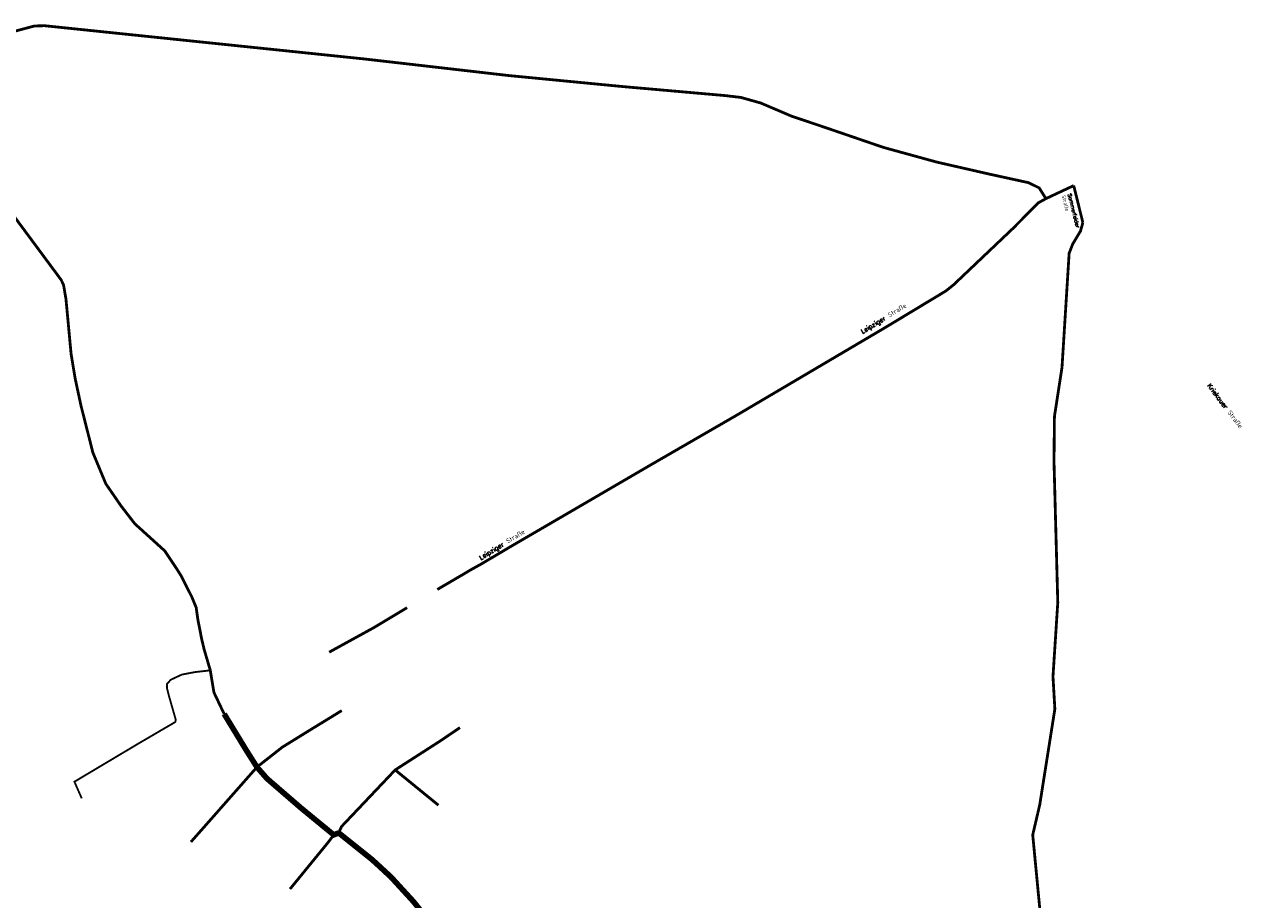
# Model space of a CAD drawing. Extents: x 4528202 to 4534913, y 5690099 to 5694457.
# Tile 7 of 7: x 4531666 to 4534911, y 5692120 to 5694457. Entities that reach past the tile are written whole.
import ezdxf

# ---------------------------------------------------------------- set-up
doc = ezdxf.new("R2010")
doc.units = 0
doc.header["$LTSCALE"] = 5
doc.header["$MEASUREMENT"] = 0
doc.linetypes.add('AUSGEZOGEN', pattern=[0])
for name, color, linetype in [('Nebenstrasse2', 7, 'AUSGEZOGEN'), ('str_1_digi', 1, 'CONTINUOUS'), ('str_1_digi_txt', 7, 'CONTINUOUS'), ('str_2_digi', 6, 'CONTINUOUS')]:
    doc.layers.add(name, color=color, linetype=linetype)
doc.styles.get("Standard").update_dxf_attribs({"font": 'TXT.SHX'})

msp = doc.modelspace()

# ---------------------------------------------------------------- linework, layer by layer
at = {"layer": 'Nebenstrasse2', "const_width": 5}
msp.add_lwpolyline([(4532162.8, 5692732.4), (4532121.6, 5692727.7), (4532086.9, 5692721.1), (4532057.5, 5692707.4), (4532047.5, 5692696.6), (4532047.1, 5692685.5), (4532052.9, 5692662.3), (4532070.6, 5692600.7), (4532069.4, 5692594.5), (4531970.4, 5692536.6), (4531800, 5692435), (4531819.6, 5692390.6)], dxfattribs=at)
at = {"layer": 'str_1_digi'}
for points, const_width in [([(4531554.6, 5694415.9), (4531693.4, 5694452.9), (4531720.2, 5694453.6), (4532574.4, 5694364.8), (4532960, 5694320.5), (4533262.1, 5694291.3), (4533538.1, 5694267), (4533579.5, 5694262.1), (4533632.6, 5694247.2), (4533714.9, 5694212.1), (4533802.2, 5694182.7), (4533960.4, 5694128.6), (4534102.9, 5694089.4), (4534243.4, 5694057.3), (4534348, 5694034.4), (4534376.1, 5694020.5), (4534394, 5693991.9)], 7.5), ([(4531316.9, 5694350.6), (4531396.9, 5694271.5), (4531764.5, 5693775.1), (4531771, 5693761.5), (4531777.5, 5693723.5), (4531791.1, 5693577.6), (4531801.9, 5693512.3), (4531817.7, 5693438.5), (4531849.3, 5693313.9), (4531883.8, 5693230.7), (4531924.7, 5693171.2), (4531961.3, 5693123.8), (4532041.1, 5693051.5), (4532072.7, 5693004.2), (4532084.9, 5692984.9), (4532113.6, 5692928.2), (4532125.1, 5692900.2), (4532129.4, 5692869.4), (4532140.2, 5692814.1), (4532146.6, 5692787.6), (4532162.8, 5692732.4), (4532172.5, 5692673.4), (4532199.9, 5692615.9)], 7.5), ([(4534468.2, 5694026.7), (4534394, 5693991.9), (4534374.3, 5693981), (4534305.4, 5693911.8), (4534147, 5693761.4), (4534127.4, 5693745.7), (4533968, 5693649.5), (4533571.2, 5693415.3), (4533341.1, 5693282.3), (4532963, 5693061.8), (4532885.9, 5693016.1), (4532858.1, 5693000.7), (4532839.9, 5692989.8), (4532769, 5692948.3)], 7.5), ([(4534468.2, 5694026.7), (4534492.7, 5693928)], 7.5), ([(4534492.7, 5693928), (4534486.3, 5693905.1), (4534465.6, 5693870.7), (4534456, 5693845.9), (4534437, 5693541.4), (4534416.8, 5693410.4), (4534415.6, 5693289.6), (4534425.7, 5692913.5), (4534412.9, 5692716.1), (4534417.9, 5692629.2), (4534377.6, 5692373.7), (4534358.8, 5692293.1), (4534377.8, 5692094.6)], 7.5), ([(4532287.4, 5692474.1), (4532355.2, 5692527.3), (4532422.1, 5692568.7), (4532513.9, 5692625)], 7.5), ([(4532505.6, 5692298.4), (4532513.1, 5692315.2), (4532656.5, 5692466.5), (4532777.2, 5692544.1), (4532829.4, 5692579.5)], 7.5), ([(4532287.4, 5692474.1), (4532111.1, 5692274.2)], 7.5), ([(4532656.5, 5692466.5), (4532772, 5692372.3)], 7.5), ([(4532492.5, 5692293.1), (4532478.1, 5692273.9), (4532375.6, 5692148.5)], 7.5), ([(4532505.6, 5692298.4), (4532595.5, 5692226.5), (4532644.9, 5692181), (4532705.3, 5692115), (4532772, 5692032.1), (4532801.6, 5691999.3), (4532851.4, 5691947.3), (4532913, 5691884.3), (4533124, 5691660.6), (4533232.8, 5691540.4), (4533429, 5691325.3), (4533469.8, 5691272.1), (4533489.1, 5691232.9), (4533504, 5691172.8), (4533506, 5691071.2), (4533504.2, 5691008.5), (4533495.9, 5690908.5)], 15)]:
    msp.add_lwpolyline(points, dxfattribs=dict(at, const_width=const_width))
msp.add_lwpolyline([(4532688.3, 5692899.8, 7.5, 7.5, 0), (4532599.8, 5692846.6, 7.5, 7.5, 0), (4532480.2, 5692780.9, 0, 0, 0)], format="xyseb", dxfattribs=at)
at = {"layer": 'str_2_digi', "const_width": 15}
msp.add_lwpolyline([(4532199.9, 5692615.9), (4532258.3, 5692520), (4532287.4, 5692474.1), (4532314.2, 5692443.4), (4532405.4, 5692364.6), (4532492.5, 5692293.1), (4532505.6, 5692298.4)], dxfattribs=at)

# ---------------------------------------------------------------- texts
at = {"layer": 'str_1_digi_txt'}
for s, rotation, p in [('Leipziger Straße', 31.275, (4533904.3, 5693630.6)), ('Kriekauer Straße', 307.1433, (4534824, 5693491.9)), ('Leipziger Straße', 31.275, (4532885.2, 5693026.8))]:
    msp.add_text(s, height=12.5, rotation=rotation, dxfattribs=at).set_placement(p)
at = {"layer": 'str_1_digi_txt', "insert": (4534461.9, 5694006.2), "char_height": 10, "width": 112.906, "attachment_point": 1, "rotation": 284.0413}
msp.add_mtext('Sommerfelder\\PStraße', dxfattribs=at)

doc.saveas('drawing.dxf')
